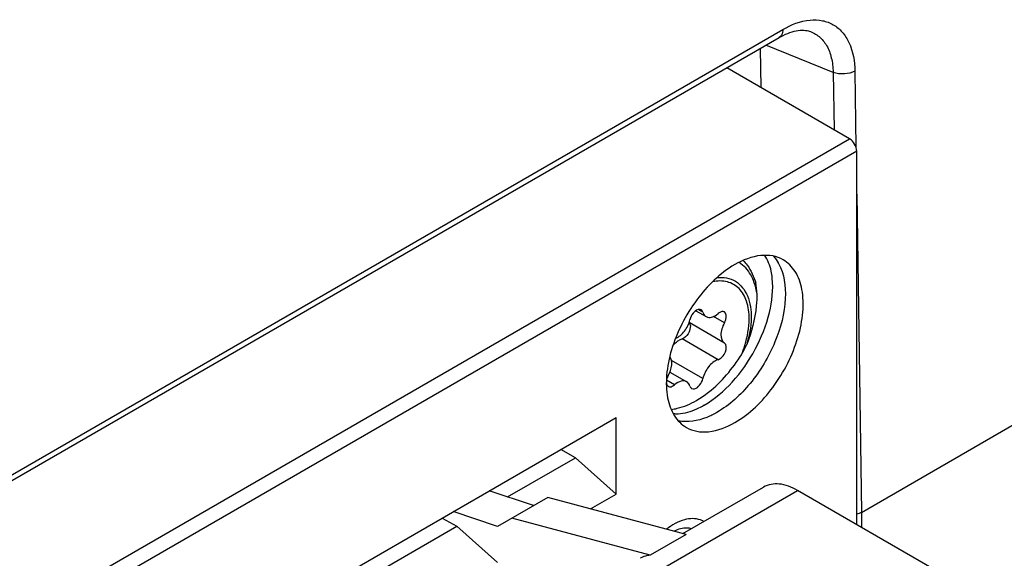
# Model space of a CAD drawing. Header units: inches. Extents: x 0 to 117, y 0 to 83.
# Tile 70 of 83: x 105.649 to 106.791, y 24.937 to 25.562. Entities that reach past the tile are written whole.
import ezdxf

# ---------------------------------------------------------------- set-up
doc = ezdxf.new("R2010")
doc.units = ezdxf.units.IN
doc.header["$LTSCALE"] = 6.431102
doc.header["$MEASUREMENT"] = 0
doc.layers.get('0').update_dxf_attribs({"linetype": 'CONTINUOUS'})
doc.layers.add('02___PRT_ALL_AXES', color=7, linetype='CONTINUOUS')

msp = doc.modelspace()

# ---------------------------------------------------------------- linework, layer by layer
at = {"color": 7, "linetype": 'CONTINUOUS'}
for p, q in [((105.2292, 24.7971), (106.5344, 25.5506)), ((106.565, 25.5486), (106.565, 25.5486)), ((105.2352, 24.7936), (106.5303, 25.5414)), ((106.5927, 25.5009), (106.5937, 25.4343)), ((106.6179, 25.5024), (106.6192, 25.414)), ((106.6256, 24.9907), (107.4079, 25.4424)), ((105.3776, 24.7114), (106.6117, 25.4239)), ((106.62, 25.4094), (105.3943, 24.7018)), ((106.62, 24.9764), (106.62, 25.4094)), ((106.62, 25.3596), (106.6256, 24.9907)), ((105.5224, 24.6278), (106.3411, 25.1005)), ((106.3411, 25.0119), (106.3411, 25.1005)), ((106.2938, 25.0539), (106.2771, 25.0635)), ((106.3411, 25.0119), (106.2938, 25.0539)), ((106.6256, 24.9907), (106.6255, 24.9733))]:
    msp.add_line(p, q, dxfattribs=at)
for points in [[(106.5303, 25.5414), (106.5324, 25.5425), (106.5349, 25.5438), (106.5375, 25.545)], [(106.5375, 25.545), (106.54, 25.5461), (106.5425, 25.547), (106.545, 25.5479), (106.5474, 25.5485), (106.5498, 25.5491), (106.5521, 25.5495), (106.5544, 25.5497), (106.5565, 25.5498), (106.5586, 25.5498), (106.5606, 25.5496), (106.5625, 25.5493), (106.5642, 25.5489), (106.565, 25.5486)]]:
    msp.add_lwpolyline(points, dxfattribs=at)
for centre, radius, start, end in [((106.486, 25.2554), 0.0496, 28.7795, 29.7806), ((106.3946, 25.1992), 0.0971, 294.3097, 300.0752), ((106.4307, 24.96), 0.0233, 60.0363, 69.8976)]:
    msp.add_arc(centre, radius, start, end, dxfattribs=at)
for points, knots in [([(106.5344, 25.5506), (106.544, 25.5562), (106.5594, 25.5623), (106.5801, 25.5616), (106.5933, 25.5568), (106.604, 25.5478), (106.6151, 25.5302), (106.6177, 25.5136), (106.6179, 25.5024)], [0, 0, 0, 0, 0.271541, 0.388308, 0.497992, 0.608037, 0.725762, 1, 1, 1, 1]), ([(106.5344, 25.5506), (106.5344, 25.5496), (106.5342, 25.5462), (106.5324, 25.5426), (106.5303, 25.5414)], [0, 0, 0, 0, 0.29677, 1, 1, 1, 1]), ([(106.565, 25.5486), (106.5691, 25.5473), (106.5771, 25.5429), (106.586, 25.5319), (106.5914, 25.5174), (106.5926, 25.5066), (106.5927, 25.5009)], [0, 0, 0, 0, 0.220554, 0.451276, 0.708605, 1, 1, 1, 1]), ([(106.6179, 25.5024), (106.6142, 25.5003), (106.6056, 25.4983), (106.5968, 25.4993), (106.5927, 25.5009)], [0, 0, 0, 0, 0.490684, 1, 1, 1, 1]), ([(106.62, 25.4094), (106.62, 25.4123), (106.6181, 25.4179), (106.6142, 25.4225), (106.6117, 25.4239)], [0, 0, 0, 0, 0.500001, 1, 1, 1, 1]), ([(106.5347, 25.2835), (106.531, 25.2857), (106.5225, 25.2887), (106.5027, 25.2892), (106.4879, 25.2833), (106.4786, 25.278)], [0, 0, 0, 0, 0.218438, 0.452306, 1, 1, 1, 1]), ([(106.4786, 25.0947), (106.496, 25.1047), (106.5188, 25.1274), (106.5407, 25.163), (106.5526, 25.1926), (106.5585, 25.2216), (106.5579, 25.248), (106.5505, 25.2699), (106.5403, 25.2803), (106.5347, 25.2835)], [0, 0, 0, 0, 0.26957, 0.417083, 0.561783, 0.695783, 0.813338, 0.912947, 1, 1, 1, 1]), ([(106.5221, 25.2623), (106.5218, 25.2651), (106.5205, 25.2743), (106.517, 25.2835), (106.5131, 25.2888)], [0, 0, 0, 0, 0.293266, 1, 1, 1, 1]), ([(106.4786, 25.278), (106.4613, 25.2679), (106.4385, 25.2453), (106.4166, 25.2097), (106.4046, 25.1801), (106.3987, 25.1511), (106.3993, 25.1247), (106.4067, 25.1028), (106.4169, 25.0924), (106.4225, 25.0892)], [0, 0, 0, 0, 0.26957, 0.417083, 0.561783, 0.695783, 0.813338, 0.912947, 1, 1, 1, 1]), ([(106.5295, 25.2793), (106.5361, 25.2672), (106.5401, 25.2346), (106.5269, 25.1861), (106.4996, 25.14), (106.4727, 25.1151), (106.458, 25.1066)], [0, 0, 0, 0, 0.205614, 0.465241, 0.745202, 1, 1, 1, 1]), ([(106.4433, 25.1151), (106.4554, 25.1221), (106.4781, 25.1417), (106.5038, 25.1787), (106.5202, 25.22), (106.5235, 25.249), (106.5221, 25.2623)], [0, 0, 0, 0, 0.240771, 0.507367, 0.769898, 1, 1, 1, 1]), ([(106.4071, 25.1053), (106.4091, 25.1051), (106.4185, 25.1048), (106.4278, 25.1076), (106.4346, 25.1107)], [0, 0, 0, 0, 0.210049, 1, 1, 1, 1]), ([(106.458, 25.1066), (106.4542, 25.1044), (106.4404, 25.0975), (106.424, 25.0945), (106.4132, 25.0968)], [0, 0, 0, 0, 0.284554, 1, 1, 1, 1]), ([(106.4225, 25.0892), (106.4262, 25.087), (106.4347, 25.0839), (106.4545, 25.0835), (106.4693, 25.0894), (106.4786, 25.0947)], [0, 0, 0, 0, 0.218438, 0.452306, 1, 1, 1, 1]), ([(106.4387, 24.9819), (106.433, 24.984), (106.418, 24.9833), (106.4058, 24.9759), (106.3996, 24.9711)], [0, 0, 0, 0, 0.440985, 1, 1, 1, 1]), ([(106.4282, 24.9717), (106.4267, 24.9721), (106.42, 24.9731), (106.413, 24.9711), (106.4083, 24.9688)], [0, 0, 0, 0, 0.22552, 1, 1, 1, 1])]:
    msp.add_open_spline(points, degree=3, knots=knots, dxfattribs=at)
for points in [[(106.5235, 25.2878), (106.5256, 25.2854), (106.5275, 25.2828), (106.5291, 25.28)], [(106.6256, 24.9907), (106.6238, 24.9897), (106.622, 24.989), (106.62, 24.9885)]]:
    msp.add_open_spline(points, degree=3, dxfattribs=at)
at = {"layer": '02___PRT_ALL_AXES', "color": 7, "linetype": 'CONTINUOUS'}
for p, q in [((106.5927, 25.5009), (106.5148, 25.5324)), ((106.5081, 25.5285), (106.5087, 25.4833)), ((106.6117, 25.4239), (106.4693, 25.5061)), ((106.4334, 25.2245), (106.4453, 25.2176)), ((106.4416, 25.2228), (106.4363, 25.2258)), ((106.4667, 25.2105), (106.4541, 25.2178)), ((106.4667, 25.187), (106.4256, 25.2107)), ((106.4592, 25.1677), (106.4175, 25.1918)), ((106.4069, 25.1841), (106.41, 25.1874)), ((106.4416, 25.1457), (106.4052, 25.1667)), ((106.4089, 25.1387), (106.3995, 25.1441)), ((106.4034, 25.1534), (106.4229, 25.1422)), ((106.2152, 25.0085), (106.2938, 25.0539)), ((106.4185, 24.966), (106.512, 25.02)), ((105.7028, 24.5262), (106.5513, 25.0161)), ((106.2453, 24.9985), (106.194, 25.0156)), ((106.2618, 25.008), (106.2036, 24.9744)), ((106.4222, 24.9651), (106.2618, 25.008)), ((106.3113, 24.9948), (106.3411, 25.0119)), ((106.7172, 24.9203), (106.5513, 25.0161)), ((106.1395, 24.9841), (106.1562, 24.9745)), ((106.2036, 24.9744), (106.1522, 24.9915)), ((106.3804, 24.941), (106.22, 24.9839)), ((105.6529, 24.6839), (106.1562, 24.9745)), ((106.1562, 24.9745), (106.2036, 24.9325)), ((106.4222, 24.9651), (106.3804, 24.941))]:
    msp.add_line(p, q, dxfattribs=at)
msp.add_arc((106.4636, 25.249), 0.0373, 57.348, 57.8691, dxfattribs=at)
for points, knots in [([(106.5003, 25.2597), (106.4994, 25.2619), (106.4955, 25.2699), (106.4893, 25.2769), (106.4838, 25.2804)], [0, 0, 0, 0, 0.2674, 1, 1, 1, 1]), ([(106.4884, 25.2828), (106.4901, 25.2811), (106.4966, 25.2734), (106.5009, 25.2639), (106.5029, 25.2565)], [0, 0, 0, 0, 0.242688, 1, 1, 1, 1]), ([(106.4953, 25.2153), (106.4953, 25.2221), (106.4938, 25.2347), (106.4851, 25.2508), (106.4699, 25.2596), (106.4585, 25.2592), (106.4529, 25.2581)], [0, 0, 0, 0, 0.289996, 0.533303, 0.756346, 1, 1, 1, 1]), ([(106.4581, 25.263), (106.4653, 25.2637), (106.481, 25.2611), (106.4905, 25.2483), (106.4933, 25.2416)], [0, 0, 0, 0, 0.497644, 1, 1, 1, 1]), ([(106.5043, 25.2447), (106.5041, 25.2461), (106.5032, 25.2511), (106.5017, 25.2561), (106.5003, 25.2597)], [0, 0, 0, 0, 0.260766, 1, 1, 1, 1]), ([(106.5043, 25.2447), (106.5044, 25.2398), (106.5033, 25.2196), (106.4982, 25.1996), (106.4925, 25.1854)], [0, 0, 0, 0, 0.243364, 1, 1, 1, 1]), ([(106.4933, 25.2416), (106.4966, 25.2336), (106.4991, 25.2142), (106.4955, 25.1953), (106.4925, 25.1854)], [0, 0, 0, 0, 0.45333, 1, 1, 1, 1]), ([(106.4361, 25.2258), (106.4337, 25.2251), (106.4296, 25.2215), (106.4272, 25.2168), (106.4266, 25.2141)], [0, 0, 0, 0, 0.465471, 1, 1, 1, 1]), ([(106.4396, 25.2255), (106.4388, 25.2259), (106.4375, 25.2261), (106.4364, 25.2259), (106.4361, 25.2258)], [0, 0, 0, 0, 0.723702, 1, 1, 1, 1]), ([(106.4416, 25.2228), (106.4417, 25.2222), (106.4425, 25.2202), (106.4439, 25.2184), (106.4453, 25.2176)], [0, 0, 0, 0, 0.274076, 1, 1, 1, 1]), ([(106.4666, 25.2231), (106.4661, 25.2233), (106.4635, 25.2241), (106.4608, 25.2225), (106.4592, 25.2212)], [0, 0, 0, 0, 0.209112, 1, 1, 1, 1]), ([(106.4667, 25.2105), (106.4674, 25.2117), (106.4691, 25.2155), (106.4691, 25.2216), (106.4666, 25.2231)], [0, 0, 0, 0, 0.320868, 1, 1, 1, 1]), ([(106.4099, 25.1925), (106.414, 25.194), (106.4213, 25.2007), (106.4255, 25.2093), (106.4266, 25.2141)], [0, 0, 0, 0, 0.4725, 1, 1, 1, 1]), ([(106.4453, 25.2176), (106.4472, 25.2165), (106.4528, 25.2164), (106.4571, 25.2193), (106.4592, 25.2212)], [0, 0, 0, 0, 0.430963, 1, 1, 1, 1]), ([(106.4864, 25.1735), (106.4879, 25.177), (106.4927, 25.1904), (106.4953, 25.2048), (106.4953, 25.2153)], [0, 0, 0, 0, 0.26658, 1, 1, 1, 1]), ([(106.4261, 25.201), (106.4256, 25.1999), (106.4237, 25.1961), (106.4204, 25.1927), (106.4175, 25.1918)], [0, 0, 0, 0, 0.275063, 1, 1, 1, 1]), ([(106.4256, 25.2106), (106.4261, 25.2101), (106.4278, 25.2072), (106.427, 25.2035), (106.4261, 25.201)], [0, 0, 0, 0, 0.200769, 1, 1, 1, 1]), ([(106.4667, 25.2105), (106.4654, 25.2083), (106.4635, 25.2036), (106.4619, 25.1955), (106.4638, 25.1888), (106.4667, 25.187)], [0, 0, 0, 0, 0.310658, 0.591085, 1, 1, 1, 1]), ([(106.4592, 25.1677), (106.4611, 25.1682), (106.4647, 25.1711), (106.4687, 25.1771), (106.4696, 25.1852), (106.4667, 25.187)], [0, 0, 0, 0, 0.257126, 0.559626, 1, 1, 1, 1]), ([(106.4014, 25.1493), (106.4036, 25.1531), (106.4063, 25.1603), (106.4053, 25.1687), (106.4032, 25.1712)], [0, 0, 0, 0, 0.571623, 1, 1, 1, 1]), ([(106.4341, 25.1204), (106.439, 25.1233), (106.4597, 25.1376), (106.4762, 25.1572), (106.4864, 25.1735)], [0, 0, 0, 0, 0.229668, 1, 1, 1, 1]), ([(106.4592, 25.1677), (106.4549, 25.1664), (106.4471, 25.1596), (106.4427, 25.1508), (106.4416, 25.1457)], [0, 0, 0, 0, 0.466918, 1, 1, 1, 1]), ([(106.4014, 25.1493), (106.4006, 25.1478), (106.3998, 25.1458), (106.3994, 25.1436), (106.3994, 25.1431)], [0, 0, 0, 0, 0.764308, 1, 1, 1, 1]), ([(106.4229, 25.1422), (106.421, 25.1433), (106.4154, 25.1434), (106.4111, 25.1405), (106.4089, 25.1387)], [0, 0, 0, 0, 0.430963, 1, 1, 1, 1]), ([(106.4286, 25.1344), (106.4296, 25.1338), (106.4335, 25.1338), (106.4385, 25.1383), (106.441, 25.143), (106.4416, 25.1457)], [0, 0, 0, 0, 0.182499, 0.562356, 1, 1, 1, 1]), ([(106.3993, 25.1413), (106.3993, 25.1408), (106.3995, 25.1391), (106.4005, 25.1374), (106.4016, 25.1368)], [0, 0, 0, 0, 0.291557, 1, 1, 1, 1]), ([(106.4016, 25.1368), (106.402, 25.1365), (106.4047, 25.1357), (106.4073, 25.1373), (106.4089, 25.1387)], [0, 0, 0, 0, 0.209112, 1, 1, 1, 1]), ([(106.4266, 25.1371), (106.4264, 25.1376), (106.4257, 25.1396), (106.4242, 25.1414), (106.4229, 25.1422)], [0, 0, 0, 0, 0.274076, 1, 1, 1, 1]), ([(106.4049, 25.11), (106.4072, 25.1103), (106.4175, 25.1122), (106.4272, 25.1165), (106.4341, 25.1204)], [0, 0, 0, 0, 0.230853, 1, 1, 1, 1]), ([(106.5513, 25.0161), (106.5448, 25.0199), (106.5318, 25.0253), (106.5173, 25.0231), (106.512, 25.02)], [0, 0, 0, 0, 0.550748, 1, 1, 1, 1]), ([(106.3804, 24.941), (106.3794, 24.9409), (106.3754, 24.9403), (106.3715, 24.9389), (106.3689, 24.9374)], [0, 0, 0, 0, 0.257761, 1, 1, 1, 1])]:
    msp.add_open_spline(points, degree=3, knots=knots, dxfattribs=at)
for points in [[(106.5043, 25.2447), (106.5043, 25.2487), (106.5039, 25.2527), (106.5029, 25.2565)], [(106.4416, 25.2228), (106.4412, 25.2238), (106.4406, 25.2249), (106.4396, 25.2255)], [(106.41, 25.1874), (106.4112, 25.1884), (106.4124, 25.1894), (106.4137, 25.1901)], [(106.4137, 25.1901), (106.4149, 25.1908), (106.4162, 25.1914), (106.4175, 25.1918)], [(106.4864, 25.1733), (106.4887, 25.1772), (106.4908, 25.1812), (106.4925, 25.1854)], [(106.4266, 25.1371), (106.4269, 25.136), (106.4276, 25.1349), (106.4286, 25.1344)]]:
    msp.add_open_spline(points, degree=3, dxfattribs=at)

doc.saveas('drawing.dxf')
